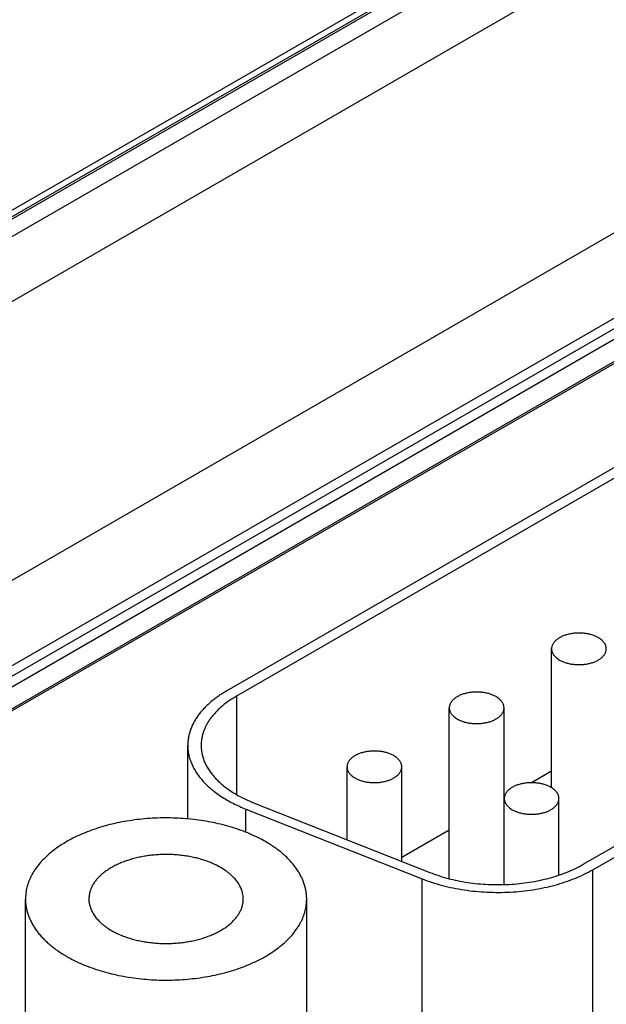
# Model space of a CAD drawing. Header units: inches. Extents: x 0 to 34, y 0 to 22.
# Tile 107 of 124: x 29.092 to 29.53, y 12.933 to 13.669. Entities that reach past the tile are written whole.
import ezdxf

# ---------------------------------------------------------------- set-up
doc = ezdxf.new("R2010")
doc.units = ezdxf.units.IN
doc.header["$LTSCALE"] = 1.87
doc.header["$MEASUREMENT"] = 0
doc.layers.get('0').update_dxf_attribs({"linetype": 'CONTINUOUS'})

msp = doc.modelspace()

# ---------------------------------------------------------------- linework, layer by layer
at = {"color": 7, "linetype": 'CONTINUOUS'}
for p, q in [((28.23376, 13.03476), (30.52167, 14.35577)), ((30.53551, 14.35863), (28.24309, 13.03502)), ((30.53797, 14.35839), (28.24555, 13.03477)), ((28.24881, 13.02375), (30.55707, 14.35651)), ((28.27002, 12.98744), (30.12686, 14.05955)), ((30.08164, 13.82486), (28.27157, 12.77974)), ((30.08164, 13.76113), (28.2994, 12.73209)), ((28.31742, 12.73471), (30.08164, 13.75335)), ((28.3209, 12.72876), (30.08164, 13.74539)), ((28.32114, 12.7124), (30.08164, 13.72889)), ((30.08164, 13.7274), (28.33399, 12.71833)), ((29.59953, 13.37132), (29.24713, 13.16784)), ((29.60661, 13.36724), (29.2542, 13.16376)), ((29.51316, 13.03811), (29.82423, 13.21771)), ((29.52023, 13.03402), (29.8313, 13.21363)), ((29.48951, 13.09535), (29.48951, 13.19916)), ((29.2542, 13.16376), (29.2542, 13.09028)), ((29.41314, 13.02733), (29.41314, 13.15506)), ((29.45402, 13.02296), (29.45402, 13.15506)), ((29.21784, 13.07205), (29.21784, 13.12702)), ((29.33678, 13.0565), (29.33678, 13.11097)), ((29.37766, 13.0403), (29.37766, 13.11097)), ((29.48951, 13.10776), (29.4745, 13.09909)), ((29.45416, 13.08734), (29.45402, 13.08727)), ((29.45416, 13.02296), (29.45416, 13.08729)), ((29.49504, 13.03003), (29.49504, 13.08729)), ((29.26127, 13.0794), (29.39295, 13.02724)), ((29.26127, 13.06206), (29.26127, 13.0794)), ((29.26692, 13.08417), (29.39861, 13.032)), ((29.41314, 13.06366), (29.37766, 13.04317)), ((29.39295, 12.88585), (29.39295, 13.02724)), ((29.52023, 12.89002), (29.52023, 13.03402)), ((29.09665, 12.84576), (29.09665, 13.01216)), ((29.30665, 12.84231), (29.30665, 13.01216))]:
    msp.add_line(p, q, dxfattribs=at)
for points, knots in [([(29.5244, 13.2075), (29.52404, 13.20771), (29.52329, 13.20811), (29.52212, 13.20865), (29.52088, 13.20914), (29.51913, 13.20973), (29.51681, 13.21032), (29.51392, 13.21078), (29.51095, 13.21099), (29.50795, 13.21094), (29.505, 13.21065), (29.50261, 13.2102), (29.50077, 13.20971), (29.49945, 13.20929), (29.49819, 13.20882), (29.49699, 13.2083), (29.49586, 13.20772), (29.49481, 13.2071), (29.49384, 13.20644), (29.49296, 13.20573), (29.49217, 13.20499), (29.49147, 13.20422), (29.49087, 13.20342), (29.49038, 13.2026), (29.48999, 13.20176), (29.48972, 13.2009), (29.48955, 13.20003), (29.48951, 13.19945), (29.48951, 13.19916)], [0, 0, 0, 0, 0.030668, 0.062394, 0.095111, 0.128737, 0.19831, 0.270266, 0.343622, 0.417333, 0.490336, 0.561603, 0.596293, 0.630202, 0.663231, 0.695296, 0.726323, 0.756257, 0.78506, 0.812717, 0.839235, 0.864652, 0.889033, 0.912477, 0.935117, 0.957117, 0.978673, 1, 1, 1, 1]), ([(29.53039, 13.19916), (29.53039, 13.19935), (29.53037, 13.19974), (29.5303, 13.20032), (29.53018, 13.20089), (29.52994, 13.20166), (29.52953, 13.20261), (29.52884, 13.20371), (29.52798, 13.20476), (29.52694, 13.20575), (29.52574, 13.20668), (29.52487, 13.20723), (29.5244, 13.2075)], [0, 0, 0, 0, 0.053917, 0.108092, 0.162777, 0.218213, 0.332131, 0.451468, 0.577364, 0.71056, 0.851425, 1, 1, 1, 1]), ([(29.48951, 13.19916), (29.48951, 13.19896), (29.48953, 13.19858), (29.4896, 13.198), (29.48973, 13.19742), (29.48996, 13.19665), (29.49037, 13.1957), (29.49106, 13.1946), (29.49192, 13.19355), (29.49296, 13.19256), (29.49416, 13.19163), (29.49504, 13.19108), (29.4955, 13.19081)], [0, 0, 0, 0, 0.053917, 0.108092, 0.162777, 0.218213, 0.332131, 0.451468, 0.577364, 0.71056, 0.851425, 1, 1, 1, 1]), ([(29.4955, 13.19081), (29.49586, 13.1906), (29.49661, 13.1902), (29.49778, 13.18966), (29.49902, 13.18917), (29.50078, 13.18858), (29.50309, 13.18799), (29.50598, 13.18754), (29.50895, 13.18733), (29.51195, 13.18737), (29.5149, 13.18766), (29.51729, 13.18811), (29.51913, 13.1886), (29.52045, 13.18902), (29.52171, 13.18949), (29.52291, 13.19002), (29.52404, 13.19059), (29.52509, 13.19121), (29.52606, 13.19187), (29.52694, 13.19258), (29.52774, 13.19332), (29.52843, 13.19409), (29.52903, 13.19489), (29.52952, 13.19571), (29.52991, 13.19656), (29.53019, 13.19741), (29.53035, 13.19828), (29.53039, 13.19887), (29.53039, 13.19916)], [0, 0, 0, 0, 0.030668, 0.062394, 0.095111, 0.128737, 0.19831, 0.270266, 0.343622, 0.417333, 0.490336, 0.561603, 0.596293, 0.630202, 0.663231, 0.695296, 0.726323, 0.756257, 0.78506, 0.812717, 0.839235, 0.864652, 0.889033, 0.912477, 0.935117, 0.957117, 0.978673, 1, 1, 1, 1]), ([(29.24713, 13.16784), (29.24598, 13.16718), (29.24375, 13.16583), (29.24055, 13.16369), (29.23752, 13.16146), (29.2347, 13.15914), (29.23207, 13.15675), (29.22964, 13.15428), (29.22743, 13.15175), (29.22544, 13.14916), (29.22367, 13.14651), (29.22212, 13.14382), (29.22081, 13.14108), (29.21973, 13.13831), (29.21888, 13.13551), (29.21828, 13.13269), (29.21792, 13.12986), (29.21784, 13.12796), (29.21784, 13.12702)], [0, 0, 0, 0, 0.075234, 0.14856, 0.219957, 0.28942, 0.356963, 0.422622, 0.486452, 0.548535, 0.608975, 0.667902, 0.725471, 0.781862, 0.83728, 0.891946, 0.946102, 1, 1, 1, 1]), ([(29.44804, 13.16341), (29.44768, 13.16362), (29.44693, 13.16402), (29.44575, 13.16456), (29.44451, 13.16505), (29.44276, 13.16564), (29.44045, 13.16622), (29.43756, 13.16668), (29.43458, 13.16689), (29.43159, 13.16685), (29.42863, 13.16656), (29.42624, 13.1661), (29.4244, 13.16562), (29.42308, 13.1652), (29.42182, 13.16473), (29.42062, 13.1642), (29.4195, 13.16363), (29.41844, 13.16301), (29.41747, 13.16234), (29.41659, 13.16164), (29.4158, 13.1609), (29.4151, 13.16013), (29.41451, 13.15933), (29.41401, 13.15851), (29.41363, 13.15766), (29.41335, 13.1568), (29.41318, 13.15594), (29.41314, 13.15535), (29.41314, 13.15506)], [0, 0, 0, 0, 0.030668, 0.062394, 0.095111, 0.128737, 0.19831, 0.270266, 0.343622, 0.417333, 0.490336, 0.561603, 0.596293, 0.630202, 0.663231, 0.695296, 0.726323, 0.756257, 0.78506, 0.812717, 0.839235, 0.864652, 0.889033, 0.912477, 0.935117, 0.957117, 0.978673, 1, 1, 1, 1]), ([(29.2542, 13.16376), (29.25317, 13.16317), (29.25116, 13.16195), (29.24828, 13.16002), (29.24556, 13.15801), (29.24301, 13.15593), (29.24064, 13.15377), (29.23846, 13.15155), (29.23647, 13.14927), (29.23468, 13.14694), (29.23308, 13.14456), (29.23169, 13.14214), (29.23051, 13.13967), (29.22954, 13.13718), (29.22878, 13.13466), (29.22824, 13.13212), (29.22791, 13.12957), (29.22784, 13.12787), (29.22784, 13.12702)], [0, 0, 0, 0, 0.075234, 0.14856, 0.219957, 0.28942, 0.356963, 0.422622, 0.486452, 0.548535, 0.608975, 0.667902, 0.725471, 0.781862, 0.83728, 0.891946, 0.946102, 1, 1, 1, 1]), ([(29.45402, 13.15506), (29.45402, 13.15526), (29.45401, 13.15564), (29.45393, 13.15622), (29.45381, 13.1568), (29.45358, 13.15757), (29.45316, 13.15852), (29.45248, 13.15961), (29.45161, 13.16066), (29.45057, 13.16166), (29.44937, 13.16258), (29.4485, 13.16314), (29.44804, 13.16341)], [0, 0, 0, 0, 0.053917, 0.108092, 0.162777, 0.218213, 0.332131, 0.451468, 0.577364, 0.71056, 0.851425, 1, 1, 1, 1]), ([(29.41314, 13.15506), (29.41314, 13.15487), (29.41316, 13.15448), (29.41323, 13.1539), (29.41336, 13.15333), (29.41359, 13.15256), (29.41401, 13.1516), (29.41469, 13.15051), (29.41556, 13.14946), (29.41659, 13.14847), (29.41779, 13.14754), (29.41867, 13.14698), (29.41913, 13.14672)], [0, 0, 0, 0, 0.053917, 0.108092, 0.162777, 0.218213, 0.332131, 0.451468, 0.577364, 0.71056, 0.851425, 1, 1, 1, 1]), ([(29.41913, 13.14672), (29.41949, 13.14651), (29.42024, 13.14611), (29.42142, 13.14557), (29.42266, 13.14508), (29.42441, 13.14449), (29.42672, 13.1439), (29.42961, 13.14344), (29.43258, 13.14323), (29.43558, 13.14327), (29.43853, 13.14357), (29.44093, 13.14402), (29.44277, 13.14451), (29.44408, 13.14492), (29.44535, 13.1454), (29.44654, 13.14592), (29.44767, 13.1465), (29.44872, 13.14712), (29.44969, 13.14778), (29.45058, 13.14848), (29.45137, 13.14922), (29.45206, 13.15), (29.45266, 13.1508), (29.45315, 13.15162), (29.45354, 13.15246), (29.45382, 13.15332), (29.45399, 13.15419), (29.45402, 13.15477), (29.45402, 13.15506)], [0, 0, 0, 0, 0.030668, 0.062394, 0.095111, 0.128737, 0.19831, 0.270266, 0.343622, 0.417333, 0.490336, 0.561603, 0.596293, 0.630202, 0.663231, 0.695296, 0.726323, 0.756257, 0.78506, 0.812717, 0.839235, 0.864652, 0.889033, 0.912477, 0.935117, 0.957117, 0.978673, 1, 1, 1, 1]), ([(29.21784, 13.12702), (29.21784, 13.12585), (29.21796, 13.1235), (29.21851, 13.12001), (29.21944, 13.11654), (29.22072, 13.11311), (29.22236, 13.10973), (29.22435, 13.10642), (29.22669, 13.10319), (29.22935, 13.10004), (29.23234, 13.097), (29.23565, 13.09406), (29.23925, 13.09125), (29.24315, 13.08857), (29.24731, 13.08603), (29.25174, 13.08364), (29.2564, 13.08141), (29.25962, 13.08006), (29.26127, 13.0794)], [0, 0, 0, 0, 0.051262, 0.102897, 0.155265, 0.2087, 0.263503, 0.319932, 0.378201, 0.438481, 0.500895, 0.565526, 0.632418, 0.70158, 0.772985, 0.84658, 0.922286, 1, 1, 1, 1]), ([(29.22784, 13.12702), (29.22784, 13.12597), (29.22795, 13.12386), (29.22845, 13.12071), (29.22928, 13.11758), (29.23043, 13.1145), (29.23191, 13.11146), (29.2337, 13.10848), (29.2358, 13.10557), (29.2382, 13.10274), (29.24089, 13.1), (29.24387, 13.09736), (29.24711, 13.09483), (29.25062, 13.09242), (29.25436, 13.09013), (29.25835, 13.08798), (29.26254, 13.08597), (29.26544, 13.08475), (29.26692, 13.08417)], [0, 0, 0, 0, 0.051262, 0.102897, 0.155265, 0.2087, 0.263503, 0.319932, 0.378201, 0.438481, 0.500895, 0.565526, 0.632418, 0.70158, 0.772985, 0.84658, 0.922286, 1, 1, 1, 1]), ([(29.37167, 13.11931), (29.37131, 13.11952), (29.37056, 13.11992), (29.36938, 13.12046), (29.36814, 13.12095), (29.36639, 13.12154), (29.36408, 13.12213), (29.36119, 13.12259), (29.35822, 13.1228), (29.35522, 13.12276), (29.35227, 13.12246), (29.34987, 13.12201), (29.34803, 13.12152), (29.34672, 13.12111), (29.34545, 13.12063), (29.34426, 13.12011), (29.34313, 13.11953), (29.34208, 13.11891), (29.34111, 13.11825), (29.34022, 13.11755), (29.33943, 13.11681), (29.33874, 13.11604), (29.33814, 13.11524), (29.33765, 13.11441), (29.33726, 13.11357), (29.33698, 13.11271), (29.33681, 13.11184), (29.33678, 13.11126), (29.33678, 13.11097)], [0, 0, 0, 0, 0.030668, 0.062394, 0.095111, 0.128737, 0.19831, 0.270266, 0.343622, 0.417333, 0.490336, 0.561603, 0.596293, 0.630202, 0.663231, 0.695296, 0.726323, 0.756257, 0.78506, 0.812717, 0.839235, 0.864652, 0.889033, 0.912477, 0.935117, 0.957117, 0.978673, 1, 1, 1, 1]), ([(29.37766, 13.11097), (29.37766, 13.11116), (29.37764, 13.11155), (29.37756, 13.11213), (29.37744, 13.1127), (29.37721, 13.11347), (29.37679, 13.11443), (29.37611, 13.11552), (29.37524, 13.11657), (29.37421, 13.11756), (29.37301, 13.11849), (29.37213, 13.11905), (29.37167, 13.11931)], [0, 0, 0, 0, 0.053917, 0.108092, 0.162777, 0.218213, 0.332131, 0.451468, 0.577364, 0.71056, 0.851425, 1, 1, 1, 1]), ([(29.33678, 13.11097), (29.33678, 13.11078), (29.33679, 13.11039), (29.33687, 13.10981), (29.33699, 13.10923), (29.33722, 13.10846), (29.33764, 13.10751), (29.33832, 13.10642), (29.33919, 13.10537), (29.34022, 13.10437), (29.34142, 13.10345), (29.3423, 13.10289), (29.34276, 13.10262)], [0, 0, 0, 0, 0.053917, 0.108092, 0.162777, 0.218213, 0.332131, 0.451468, 0.577364, 0.71056, 0.851425, 1, 1, 1, 1]), ([(29.34276, 13.10262), (29.34312, 13.10242), (29.34387, 13.10201), (29.34505, 13.10147), (29.34629, 13.10098), (29.34804, 13.10039), (29.35035, 13.09981), (29.35324, 13.09935), (29.35622, 13.09914), (29.35921, 13.09918), (29.36216, 13.09947), (29.36456, 13.09993), (29.3664, 13.10041), (29.36772, 13.10083), (29.36898, 13.1013), (29.37018, 13.10183), (29.3713, 13.1024), (29.37235, 13.10302), (29.37333, 13.10369), (29.37421, 13.10439), (29.375, 13.10513), (29.3757, 13.1059), (29.37629, 13.1067), (29.37679, 13.10752), (29.37717, 13.10837), (29.37745, 13.10923), (29.37762, 13.11009), (29.37766, 13.11068), (29.37766, 13.11097)], [0, 0, 0, 0, 0.030668, 0.062394, 0.095111, 0.128737, 0.19831, 0.270266, 0.343622, 0.417333, 0.490336, 0.561603, 0.596293, 0.630202, 0.663231, 0.695296, 0.726323, 0.756257, 0.78506, 0.812717, 0.839235, 0.864652, 0.889033, 0.912477, 0.935117, 0.957117, 0.978673, 1, 1, 1, 1]), ([(29.48905, 13.09563), (29.48869, 13.09584), (29.48794, 13.09624), (29.48676, 13.09678), (29.48552, 13.09727), (29.48377, 13.09786), (29.48146, 13.09845), (29.47857, 13.09891), (29.47559, 13.09912), (29.4726, 13.09908), (29.46965, 13.09878), (29.46725, 13.09833), (29.46541, 13.09784), (29.46409, 13.09743), (29.46283, 13.09695), (29.46164, 13.09643), (29.46051, 13.09585), (29.45946, 13.09523), (29.45849, 13.09457), (29.4576, 13.09387), (29.45681, 13.09313), (29.45612, 13.09236), (29.45552, 13.09156), (29.45503, 13.09073), (29.45464, 13.08989), (29.45436, 13.08903), (29.45419, 13.08816), (29.45416, 13.08758), (29.45416, 13.08729)], [0, 0, 0, 0, 0.030668, 0.062394, 0.095111, 0.128737, 0.19831, 0.270266, 0.343622, 0.417333, 0.490336, 0.561603, 0.596293, 0.630202, 0.663231, 0.695296, 0.726323, 0.756257, 0.78506, 0.812717, 0.839235, 0.864652, 0.889033, 0.912477, 0.935117, 0.957117, 0.978673, 1, 1, 1, 1]), ([(29.49504, 13.08729), (29.49504, 13.08748), (29.49502, 13.08787), (29.49494, 13.08845), (29.49482, 13.08902), (29.49459, 13.08979), (29.49417, 13.09075), (29.49349, 13.09184), (29.49262, 13.09289), (29.49159, 13.09388), (29.49039, 13.09481), (29.48951, 13.09537), (29.48905, 13.09563)], [0, 0, 0, 0, 0.053917, 0.108092, 0.162777, 0.218213, 0.332131, 0.451468, 0.577364, 0.71056, 0.851425, 1, 1, 1, 1]), ([(29.45416, 13.08729), (29.45416, 13.0871), (29.45417, 13.08671), (29.45425, 13.08613), (29.45437, 13.08555), (29.4546, 13.08478), (29.45502, 13.08383), (29.4557, 13.08274), (29.45657, 13.08169), (29.4576, 13.08069), (29.4588, 13.07977), (29.45968, 13.07921), (29.46014, 13.07894)], [0, 0, 0, 0, 0.053917, 0.108092, 0.162777, 0.218213, 0.332131, 0.451468, 0.577364, 0.71056, 0.851425, 1, 1, 1, 1]), ([(29.46014, 13.07894), (29.4605, 13.07874), (29.46125, 13.07833), (29.46243, 13.07779), (29.46367, 13.0773), (29.46542, 13.07671), (29.46773, 13.07613), (29.47062, 13.07567), (29.4736, 13.07546), (29.47659, 13.0755), (29.47954, 13.07579), (29.48194, 13.07625), (29.48378, 13.07673), (29.4851, 13.07715), (29.48636, 13.07762), (29.48755, 13.07815), (29.48868, 13.07872), (29.48973, 13.07934), (29.4907, 13.08001), (29.49159, 13.08071), (29.49238, 13.08145), (29.49308, 13.08222), (29.49367, 13.08302), (29.49417, 13.08385), (29.49455, 13.08469), (29.49483, 13.08555), (29.495, 13.08641), (29.49504, 13.087), (29.49504, 13.08729)], [0, 0, 0, 0, 0.030668, 0.062394, 0.095111, 0.128737, 0.19831, 0.270266, 0.343622, 0.417333, 0.490336, 0.561603, 0.596293, 0.630202, 0.663231, 0.695296, 0.726323, 0.756257, 0.78506, 0.812717, 0.839235, 0.864652, 0.889033, 0.912477, 0.935117, 0.957117, 0.978673, 1, 1, 1, 1]), ([(29.2759, 13.05503), (29.27404, 13.0561), (29.2702, 13.05816), (29.26416, 13.06094), (29.25779, 13.06346), (29.25111, 13.0657), (29.24417, 13.06766), (29.237, 13.06931), (29.22963, 13.07065), (29.22212, 13.07168), (29.21449, 13.07239), (29.2068, 13.07277), (29.19908, 13.07282), (29.19137, 13.07255), (29.18372, 13.07195), (29.17616, 13.07103), (29.16874, 13.06979), (29.1615, 13.06824), (29.15448, 13.06639), (29.14771, 13.06424), (29.14123, 13.06181), (29.13508, 13.05912), (29.12929, 13.05617), (29.12388, 13.05298), (29.1189, 13.04957), (29.11436, 13.04595), (29.11029, 13.04215), (29.10672, 13.03819), (29.10365, 13.03408), (29.10153, 13.03053), (29.1001, 13.02763), (29.09919, 13.02546), (29.09841, 13.02328), (29.09777, 13.02107), (29.09727, 13.01886), (29.09691, 13.01663), (29.0967, 13.0144), (29.09665, 13.01291), (29.09665, 13.01216)], [0, 0, 0, 0, 0.030664, 0.062385, 0.095097, 0.128718, 0.163154, 0.1983, 0.234044, 0.270264, 0.306835, 0.343626, 0.380507, 0.417343, 0.454002, 0.490353, 0.526269, 0.561627, 0.596312, 0.630216, 0.663241, 0.6953, 0.726323, 0.756252, 0.785051, 0.812704, 0.839219, 0.864632, 0.889009, 0.91245, 0.923863, 0.935095, 0.946167, 0.957102, 0.967926, 0.978665, 0.989347, 1, 1, 1, 1]), ([(29.30665, 13.01216), (29.30665, 13.01315), (29.30657, 13.01515), (29.30619, 13.01812), (29.30555, 13.02108), (29.30467, 13.02402), (29.30353, 13.02693), (29.30215, 13.0298), (29.30053, 13.03263), (29.29867, 13.03541), (29.29658, 13.03813), (29.29426, 13.04079), (29.29171, 13.04338), (29.28895, 13.04589), (29.28598, 13.04832), (29.28281, 13.05067), (29.27944, 13.05292), (29.2771, 13.05434), (29.2759, 13.05503)], [0, 0, 0, 0, 0.053898, 0.108054, 0.16272, 0.218138, 0.274529, 0.332098, 0.391025, 0.451465, 0.513548, 0.577378, 0.643037, 0.71058, 0.780043, 0.85144, 0.924766, 1, 1, 1, 1]), ([(29.2424, 13.03569), (29.24138, 13.03628), (29.23927, 13.03741), (29.23596, 13.03893), (29.23246, 13.04032), (29.2288, 13.04155), (29.22499, 13.04262), (29.22105, 13.04353), (29.21701, 13.04426), (29.21289, 13.04483), (29.2087, 13.04522), (29.20448, 13.04543), (29.20024, 13.04546), (29.19601, 13.04531), (29.19181, 13.04498), (29.18766, 13.04447), (29.18359, 13.04379), (29.17962, 13.04294), (29.17576, 13.04192), (29.17205, 13.04074), (29.16849, 13.03941), (29.16511, 13.03793), (29.16193, 13.03631), (29.15897, 13.03456), (29.15623, 13.03269), (29.15374, 13.03071), (29.15186, 13.02895), (29.1505, 13.0275), (29.14925, 13.02605), (29.14787, 13.02419), (29.14648, 13.02187), (29.14556, 13.01988), (29.14499, 13.01826), (29.14464, 13.01705), (29.14436, 13.01584), (29.14417, 13.01461), (29.14405, 13.01339), (29.14402, 13.01257), (29.14402, 13.01216)], [0, 0, 0, 0, 0.030664, 0.062385, 0.095097, 0.128718, 0.163154, 0.198301, 0.234045, 0.270265, 0.306835, 0.343627, 0.380508, 0.417344, 0.454003, 0.490354, 0.52627, 0.561629, 0.596314, 0.630218, 0.663242, 0.695302, 0.726325, 0.756254, 0.785053, 0.812706, 0.839221, 0.852065, 0.864641, 0.889018, 0.912459, 0.935095, 0.946167, 0.957102, 0.967926, 0.978665, 0.989347, 1, 1, 1, 1]), ([(29.25928, 13.01216), (29.25928, 13.01271), (29.25923, 13.0138), (29.25902, 13.01543), (29.25868, 13.01706), (29.25819, 13.01867), (29.25757, 13.02027), (29.25681, 13.02184), (29.25592, 13.0234), (29.2549, 13.02492), (29.25375, 13.02642), (29.25203, 13.02839), (29.25008, 13.03025), (29.24794, 13.03201), (29.24558, 13.03375), (29.2437, 13.03494), (29.2424, 13.03569)], [0, 0, 0, 0, 0.053903, 0.108064, 0.162735, 0.218157, 0.274554, 0.332128, 0.39106, 0.451505, 0.513593, 0.577429, 0.710591, 0.780061, 0.851464, 1, 1, 1, 1]), ([(29.39861, 13.032), (29.40079, 13.03114), (29.40527, 13.02953), (29.41221, 13.02749), (29.41943, 13.02581), (29.42688, 13.02449), (29.4345, 13.02355), (29.44222, 13.02299), (29.45001, 13.02282), (29.45779, 13.02304), (29.4655, 13.02365), (29.4731, 13.02463), (29.48052, 13.026), (29.48771, 13.02773), (29.49462, 13.02981), (29.50119, 13.03222), (29.50737, 13.03496), (29.51129, 13.03702), (29.51316, 13.03811)], [0, 0, 0, 0, 0.059509, 0.120801, 0.183623, 0.247693, 0.312713, 0.378367, 0.44433, 0.510272, 0.575865, 0.640784, 0.704715, 0.767361, 0.828446, 0.887718, 0.944961, 1, 1, 1, 1]), ([(29.39295, 13.02724), (29.39537, 13.02628), (29.40035, 13.02449), (29.40807, 13.02223), (29.41609, 13.02036), (29.42437, 13.0189), (29.43283, 13.01785), (29.44141, 13.01723), (29.45006, 13.01704), (29.4587, 13.01728), (29.46728, 13.01796), (29.47572, 13.01905), (29.48397, 13.02057), (29.49196, 13.02249), (29.49963, 13.0248), (29.50693, 13.02749), (29.5138, 13.03053), (29.51815, 13.03282), (29.52023, 13.03402)], [0, 0, 0, 0, 0.059509, 0.120801, 0.183623, 0.247693, 0.312713, 0.378367, 0.44433, 0.510272, 0.575865, 0.640784, 0.704715, 0.767361, 0.828446, 0.887718, 0.944961, 1, 1, 1, 1]), ([(29.09665, 13.01216), (29.09665, 13.01117), (29.09674, 13.00918), (29.09712, 13.0062), (29.09775, 13.00324), (29.09864, 13.0003), (29.09977, 12.9974), (29.10115, 12.99452), (29.10277, 12.99169), (29.10463, 12.98892), (29.10673, 12.98619), (29.10905, 12.98354), (29.11159, 12.98095), (29.11435, 12.97843), (29.11732, 12.976), (29.1205, 12.97366), (29.12387, 12.9714), (29.12621, 12.96999), (29.12741, 12.96929)], [0, 0, 0, 0, 0.053898, 0.108054, 0.16272, 0.218138, 0.274529, 0.332098, 0.391025, 0.451465, 0.513548, 0.577378, 0.643037, 0.71058, 0.780043, 0.85144, 0.924766, 1, 1, 1, 1]), ([(29.12741, 12.96929), (29.12926, 12.96822), (29.13311, 12.96617), (29.13914, 12.96338), (29.14552, 12.96086), (29.15219, 12.95862), (29.15914, 12.95667), (29.16631, 12.95502), (29.17367, 12.95367), (29.18119, 12.95264), (29.18881, 12.95194), (29.1965, 12.95155), (29.20423, 12.9515), (29.21193, 12.95177), (29.21959, 12.95237), (29.22714, 12.95329), (29.23456, 12.95453), (29.2418, 12.95608), (29.24883, 12.95794), (29.25559, 12.96009), (29.26207, 12.96251), (29.26823, 12.96521), (29.27402, 12.96816), (29.27942, 12.97135), (29.28441, 12.97476), (29.28894, 12.97837), (29.29301, 12.98217), (29.29659, 12.98613), (29.29965, 12.99024), (29.30178, 12.9938), (29.3032, 12.99669), (29.30412, 12.99886), (29.3049, 13.00105), (29.30554, 13.00325), (29.30603, 13.00547), (29.30639, 13.0077), (29.3066, 13.00993), (29.30665, 13.01142), (29.30665, 13.01216)], [0, 0, 0, 0, 0.030664, 0.062385, 0.095097, 0.128718, 0.163154, 0.1983, 0.234044, 0.270264, 0.306835, 0.343626, 0.380507, 0.417343, 0.454002, 0.490353, 0.526269, 0.561627, 0.596312, 0.630216, 0.663241, 0.6953, 0.726323, 0.756252, 0.785051, 0.812704, 0.839219, 0.864632, 0.889009, 0.91245, 0.923863, 0.935095, 0.946167, 0.957102, 0.967926, 0.978665, 0.989347, 1, 1, 1, 1]), ([(29.14402, 13.01216), (29.14402, 13.01162), (29.14407, 13.01053), (29.14428, 13.00889), (29.14463, 13.00727), (29.14511, 13.00565), (29.14574, 13.00406), (29.14649, 13.00248), (29.14738, 13.00093), (29.1484, 12.9994), (29.14955, 12.99791), (29.15128, 12.99594), (29.15323, 12.99407), (29.15537, 12.99232), (29.15772, 12.99058), (29.1596, 12.98938), (29.1609, 12.98863)], [0, 0, 0, 0, 0.053903, 0.108064, 0.162735, 0.218157, 0.274554, 0.332128, 0.39106, 0.451505, 0.513593, 0.577429, 0.710591, 0.780061, 0.851464, 1, 1, 1, 1]), ([(29.1609, 12.98863), (29.16192, 12.98805), (29.16403, 12.98692), (29.16734, 12.98539), (29.17084, 12.98401), (29.17451, 12.98278), (29.17832, 12.98171), (29.18225, 12.9808), (29.1863, 12.98006), (29.19042, 12.9795), (29.1946, 12.97911), (29.19883, 12.9789), (29.20307, 12.97887), (29.2073, 12.97902), (29.2115, 12.97935), (29.21564, 12.97985), (29.21971, 12.98053), (29.22369, 12.98138), (29.22754, 12.9824), (29.23126, 12.98358), (29.23481, 12.98491), (29.23819, 12.98639), (29.24137, 12.98801), (29.24434, 12.98976), (29.24707, 12.99163), (29.24956, 12.99362), (29.25144, 12.99537), (29.25281, 12.99682), (29.25405, 12.99827), (29.25544, 13.00013), (29.25683, 13.00245), (29.25774, 13.00445), (29.25832, 13.00606), (29.25867, 13.00727), (29.25894, 13.00849), (29.25914, 13.00971), (29.25925, 13.01094), (29.25928, 13.01175), (29.25928, 13.01216)], [0, 0, 0, 0, 0.030664, 0.062385, 0.095097, 0.128718, 0.163154, 0.198301, 0.234045, 0.270265, 0.306835, 0.343627, 0.380508, 0.417344, 0.454003, 0.490354, 0.52627, 0.561629, 0.596314, 0.630218, 0.663242, 0.695302, 0.726325, 0.756254, 0.785053, 0.812706, 0.839221, 0.852065, 0.864641, 0.889018, 0.912459, 0.935095, 0.946167, 0.957102, 0.967926, 0.978665, 0.989347, 1, 1, 1, 1])]:
    msp.add_open_spline(points, degree=3, knots=knots, dxfattribs=at)

doc.saveas('drawing.dxf')
